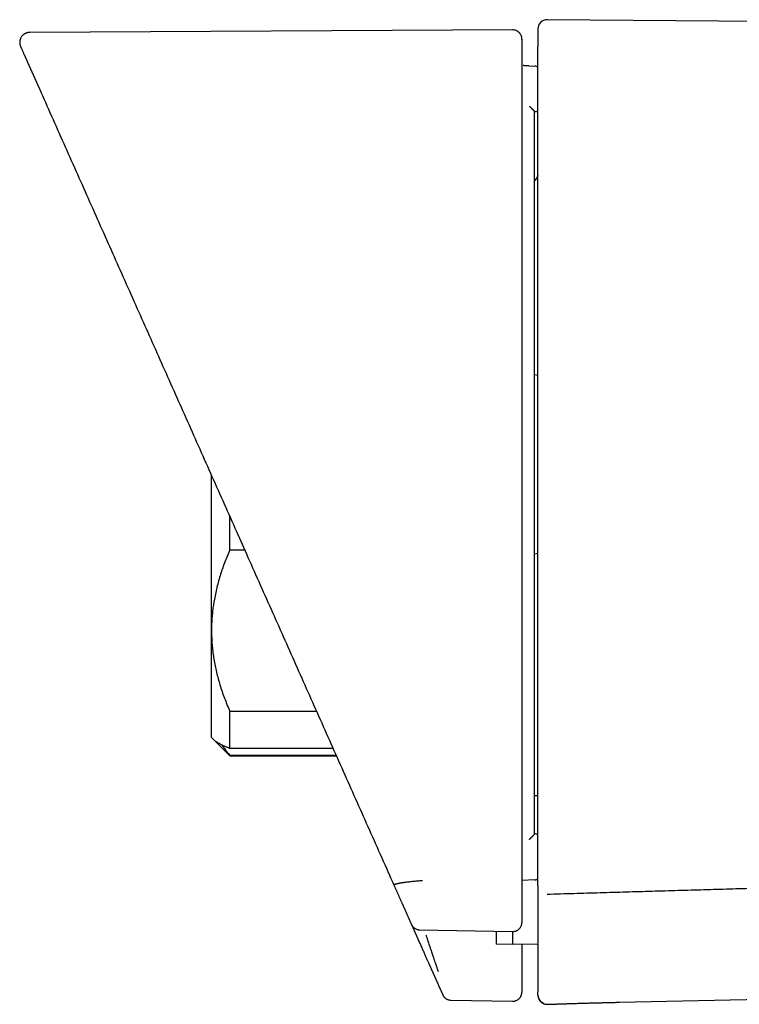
# Model space of a CAD drawing. Header units: millimetres. Extents: x 8 to 888, y 12 to 390.
# Tile 26 of 35: x 710 to 749, y 335 to 389. Entities that reach past the tile are written whole.
import ezdxf

# ---------------------------------------------------------------- set-up
doc = ezdxf.new("R2010")
doc.units = ezdxf.units.MM

msp = doc.modelspace()

# ---------------------------------------------------------------- linework, layer by layer
at = {"color": 7, "linetype": 'Continuous', "lineweight": 30}
for p, q in [((767.132, 389.248), (738.718, 389.495)), ((736.828, 388.933), (710.308, 388.795)), ((710.186, 387.172), (710.913, 385.539)), ((737.721, 386.962), (738.041, 386.95)), ((710.913, 385.539), (710.92, 385.523)), ((710.913, 385.539), (710.919, 385.526)), ((738.031, 384.446), (738.031, 384.446)), ((738.213, 369.967), (738.031, 369.999)), ((720.291, 355.96), (720.291, 364.476)), ((721.291, 360.379), (721.291, 362.23)), ((721.662, 361.397), (722.21, 360.165)), ((722.115, 360.379), (721.291, 360.379)), ((738.031, 360.175), (738.213, 360.207)), ((720.291, 350.087), (720.291, 355.96)), ((721.291, 351.542), (726.049, 351.542)), ((721.291, 349.49), (721.291, 351.542)), ((720.291, 350.087), (720.42, 349.958)), ((720.42, 349.958), (721.291, 349.087)), ((726.963, 349.49), (721.291, 349.49)), ((721.291, 349.115), (727.13, 349.115)), ((721.291, 349.087), (721.291, 349.115)), ((721.291, 349.087), (727.142, 349.087)), ((738.213, 346.887), (738.031, 346.89)), ((738.031, 344.795), (738.031, 344.796)), ((738.041, 342.273), (737.331, 342.246)), ((738.043, 342.272), (738.041, 342.273)), ((731.266, 339.826), (731.614, 339.043)), ((731.713, 339.531), (736.821, 339.436)), ((736.822, 338.72), (735.914, 338.736)), ((738.213, 338.744), (736.822, 338.72)), ((738.213, 336.117), (738.213, 336.119)), ((742.697, 335.553), (758.771, 335.889)), ((733.432, 335.669), (736.822, 335.61)), ((738.53, 335.497), (738.532, 335.496)), ((738.73, 335.44), (738.73, 335.44))]:
    msp.add_line(p, q, dxfattribs=at)
for centre, radius, start, end in [((738.713, 388.995), 0.5, 89.5005, 180), ((738.031, 386.65), 0.3, 52.461, 88.0005), ((738.031, 386.65), 0.3, 52.4896, 88.0005), ((738.031, 384.746), 0.3, 270, 307.4249), ((738.031, 344.496), 0.3, 52.4871, 90), ((738.031, 342.573), 0.3, 271.9855, 307.4595)]:
    msp.add_arc(centre, radius, start, end, dxfattribs=at)
for points, knots in [([(710.308, 388.795), (710.286, 388.794), (710.243, 388.792), (710.182, 388.78), (710.127, 388.764), (710.078, 388.744), (710.037, 388.723), (710.004, 388.702), (709.978, 388.683), (709.946, 388.658), (709.907, 388.621), (709.862, 388.566), (709.826, 388.508), (709.8, 388.451), (709.781, 388.397), (709.768, 388.341), (709.761, 388.284), (709.76, 388.228), (709.764, 388.177), (709.772, 388.128), (709.785, 388.077), (709.8, 388.04), (709.808, 388.021)], [0, 0, 0, 0, 0.060151, 0.117354, 0.17052, 0.218707, 0.261146, 0.297246, 0.326581, 0.349124, 0.408157, 0.474404, 0.543577, 0.595436, 0.647421, 0.700013, 0.752834, 0.804555, 0.85459, 0.892874, 0.941892, 1, 1, 1, 1]), ([(737.331, 388.418), (737.331, 388.423), (737.331, 388.43), (737.331, 388.442), (737.331, 388.453), (737.33, 388.464), (737.329, 388.474), (737.329, 388.483), (737.328, 388.492), (737.327, 388.5), (737.326, 388.507), (737.325, 388.513), (737.324, 388.518), (737.323, 388.522), (737.322, 388.526), (737.322, 388.527), (737.322, 388.529), (737.322, 388.53), (737.321, 388.532), (737.321, 388.534), (737.32, 388.538), (737.319, 388.543), (737.317, 388.552), (737.312, 388.57), (737.302, 388.603), (737.284, 388.647), (737.257, 388.697), (737.227, 388.74), (737.197, 388.775), (737.167, 388.805), (737.132, 388.833), (737.09, 388.862), (737.038, 388.89), (736.976, 388.914), (736.904, 388.93), (736.854, 388.932), (736.828, 388.933)], [0, 0, 0, 0, 0.0845854, 0.162173, 0.2327679, 0.2963712, 0.3529841, 0.4026091, 0.4452499, 0.480913, 0.50961, 0.5265749, 0.5396544, 0.5488943, 0.5521144, 0.5544548, 0.5553327, 0.556056, 0.5566861, 0.5587671, 0.5604197, 0.5634089, 0.5688695, 0.5790156, 0.598413, 0.6326889, 0.6692502, 0.7052502, 0.7317327, 0.7576666, 0.7845264, 0.8171154, 0.8555537, 0.8993662, 0.9478299, 1, 1, 1, 1]), ([(738.213, 388.995), (738.213, 388.995), (738.213, 388.993), (738.213, 388.978), (738.213, 388.954), (738.213, 388.92), (738.213, 388.877), (738.213, 388.824), (738.213, 388.761), (738.213, 388.687), (738.213, 388.603), (738.213, 388.506), (738.213, 388.399), (738.213, 388.281), (738.213, 388.153), (738.213, 388.059), (738.213, 388.012)], [0, 0, 0, 0, 0.069567, 0.139198, 0.208895, 0.278657, 0.348483, 0.418375, 0.488333, 0.558355, 0.631783, 0.705282, 0.778853, 0.852497, 0.926212, 1, 1, 1, 1]), ([(737.331, 388.417), (737.331, 388.417), (737.331, 388.419), (737.331, 388.406), (737.331, 388.381), (737.331, 388.343), (737.331, 388.291), (737.331, 388.227), (737.331, 388.149), (737.331, 388.06), (737.331, 387.961), (737.331, 387.852), (737.331, 387.731), (737.331, 387.6), (737.331, 387.502), (737.331, 387.453)], [0, 0, 0, 0, 0.043519, 0.125167, 0.206815, 0.288463, 0.370112, 0.451761, 0.533411, 0.615061, 0.692047, 0.769034, 0.846021, 0.92301, 1, 1, 1, 1]), ([(709.809, 388.019), (709.808, 388.02), (709.808, 388.021), (709.813, 388.01), (709.822, 387.989), (709.837, 387.955), (709.857, 387.911), (709.882, 387.855), (709.912, 387.788), (709.943, 387.717), (709.976, 387.644), (710.001, 387.588), (710.019, 387.547), (710.03, 387.523), (710.041, 387.498), (710.052, 387.472), (710.063, 387.448), (710.073, 387.425), (710.082, 387.404), (710.089, 387.39), (710.092, 387.382), (710.093, 387.381), (710.093, 387.381), (710.093, 387.38), (710.094, 387.379), (710.095, 387.377), (710.097, 387.373), (710.099, 387.367), (710.102, 387.361), (710.105, 387.354), (710.108, 387.346), (710.112, 387.339), (710.115, 387.332), (710.118, 387.324), (710.121, 387.317), (710.124, 387.311), (710.127, 387.304), (710.13, 387.298), (710.132, 387.292), (710.135, 387.286), (710.138, 387.28), (710.14, 387.275), (710.143, 387.269), (710.145, 387.263), (710.148, 387.257), (710.151, 387.252), (710.153, 387.246), (710.155, 387.241), (710.158, 387.236), (710.16, 387.231), (710.162, 387.226), (710.164, 387.222), (710.166, 387.217), (710.168, 387.213), (710.169, 387.209), (710.171, 387.205), (710.173, 387.201), (710.175, 387.198), (710.176, 387.194), (710.178, 387.19), (710.179, 387.187), (710.181, 387.184), (710.182, 387.181), (710.183, 387.178), (710.185, 387.175), (710.185, 387.173), (710.186, 387.172)], [0, 0, 0, 0, 0.0378607, 0.1200327, 0.2021925, 0.2843404, 0.3664764, 0.4486006, 0.5307533, 0.6129341, 0.6736489, 0.7343357, 0.7533785, 0.7723333, 0.791338, 0.8103925, 0.8294969, 0.8445097, 0.8595531, 0.8728166, 0.8746486, 0.8749366, 0.8752911, 0.8757627, 0.8762333, 0.8767032, 0.8808601, 0.8845141, 0.8881139, 0.8933271, 0.8984221, 0.9033987, 0.9082572, 0.9129973, 0.9176192, 0.9221228, 0.9261471, 0.9300721, 0.9338978, 0.937624, 0.9412509, 0.9447783, 0.9485131, 0.9521297, 0.9556279, 0.9590079, 0.9622696, 0.9654131, 0.9684382, 0.9711074, 0.9736772, 0.9761476, 0.9785186, 0.9807902, 0.9829625, 0.9850354, 0.9870088, 0.988883, 0.9906577, 0.992333, 0.993909, 0.9953039, 0.9966104, 0.9978286, 0.9989585, 1, 1, 1, 1]), ([(738.213, 387.501), (738.213, 387.523), (738.213, 387.567), (738.213, 387.632), (738.213, 387.695), (738.213, 387.755), (738.213, 387.81), (738.213, 387.86), (738.213, 387.905), (738.213, 387.942), (738.213, 387.972), (738.213, 387.994), (738.213, 388.008), (738.213, 388.011), (738.213, 388.012)], [0, 0, 0, 0, 0.082899, 0.165679, 0.249692, 0.332113, 0.41492, 0.499488, 0.581892, 0.664712, 0.749323, 0.832634, 0.915719, 1, 1, 1, 1]), ([(710.181, 387.184), (710.182, 387.181), (710.184, 387.176), (710.188, 387.171), (710.189, 387.17)], [0, 0, 0, 0, 0.620062, 1, 1, 1, 1]), ([(737.331, 387.453), (737.331, 387.452), (737.331, 387.45), (737.331, 387.436), (737.331, 387.416), (737.331, 387.388), (737.331, 387.352), (737.331, 387.316), (737.331, 387.282), (737.331, 387.252), (737.331, 387.221), (737.331, 387.188), (737.331, 387.147), (737.331, 387.096), (737.331, 387.034), (737.331, 386.99), (737.331, 386.968)], [0, 0, 0, 0, 0.082925, 0.165947, 0.250422, 0.332429, 0.415185, 0.500065, 0.549231, 0.598484, 0.648129, 0.698464, 0.749774, 0.825925, 0.909051, 1, 1, 1, 1]), ([(738.213, 342.537), (738.213, 343.736), (738.213, 346.134), (738.213, 349.731), (738.213, 353.328), (738.213, 356.925), (738.213, 360.522), (738.213, 364.119), (738.213, 367.617), (738.213, 371.014), (738.213, 374.311), (738.213, 377.609), (738.213, 380.906), (738.213, 384.203), (738.213, 386.402), (738.213, 387.501)], [0, 0, 0, 0, 0.08001, 0.160015, 0.240016, 0.320013, 0.400008, 0.480002, 0.559995, 0.633323, 0.706652, 0.779984, 0.853318, 0.926657, 1, 1, 1, 1]), ([(737.331, 386.968), (737.331, 386.943), (737.331, 386.891), (737.331, 386.811), (737.331, 386.724), (737.331, 386.631), (737.331, 386.531), (737.331, 386.426), (737.331, 386.318), (737.331, 386.038), (737.331, 385.787), (737.331, 385.568), (737.331, 385.554), (737.331, 385.543), (737.331, 385.532), (737.331, 385.52), (737.331, 385.507), (737.331, 385.485), (737.331, 385.452), (737.331, 385.403), (737.331, 385.344), (737.331, 385.276), (737.331, 385.189), (737.331, 385.084), (737.331, 384.956), (737.331, 384.816), (737.331, 384.673), (737.331, 384.531), (737.331, 384.43), (737.331, 384.364), (737.331, 384.335), (737.331, 384.305), (737.331, 384.276), (737.331, 384.246), (737.331, 384.215), (737.331, 384.186), (737.331, 384.078), (737.331, 383.821), (737.331, 383.289), (737.331, 382.268), (737.331, 380.829), (737.331, 378.643), (737.331, 376.005), (737.331, 372.716), (737.331, 369.231), (737.331, 365.549), (737.331, 361.999), (737.331, 358.58), (737.331, 355.293), (737.331, 352.006), (737.331, 348.72), (737.331, 345.433), (737.331, 343.242), (737.331, 342.146)], [0, 0, 0, 0, 0.001655, 0.003451, 0.005389, 0.007467, 0.009686, 0.012046, 0.014548, 0.016857, 0.030829, 0.031319, 0.03154, 0.031776, 0.032028, 0.032296, 0.032579, 0.032877, 0.033779, 0.034798, 0.036165, 0.037698, 0.039398, 0.041937, 0.044775, 0.047912, 0.051348, 0.054306, 0.057454, 0.058095, 0.058743, 0.059399, 0.060062, 0.060732, 0.06141, 0.062095, 0.062673, 0.06864, 0.079298, 0.098335, 0.136978, 0.175606, 0.244607, 0.313591, 0.395721, 0.477862, 0.56, 0.633333, 0.706665, 0.779997, 0.853329, 0.926664, 1, 1, 1, 1]), ([(737.721, 386.962), (737.684, 386.963), (737.599, 386.966), (737.491, 386.97), (737.42, 386.972), (737.397, 386.973)], [0, 0, 0, 0, 0.342635, 0.791174, 1, 1, 1, 1]), ([(710.92, 385.523), (711.367, 384.52), (712.26, 382.515), (713.6, 379.504), (714.942, 376.491), (716.284, 373.476), (717.627, 370.459), (718.971, 367.44), (720.316, 364.42), (721.213, 362.404), (721.662, 361.397)], [0, 0, 0, 0, 0.124997, 0.249995, 0.374994, 0.499994, 0.624994, 0.749996, 0.874998, 1, 1, 1, 1]), ([(737.741, 384.752), (737.746, 384.747), (737.758, 384.735), (737.774, 384.719), (737.79, 384.703), (737.805, 384.688), (737.822, 384.671), (737.84, 384.652), (737.858, 384.634), (737.875, 384.616), (737.891, 384.599), (737.905, 384.585), (737.918, 384.572), (737.934, 384.555), (737.952, 384.536), (737.968, 384.519), (737.98, 384.506), (737.987, 384.498), (737.995, 384.49), (738.004, 384.48), (738.014, 384.468), (738.024, 384.457), (738.03, 384.449), (738.031, 384.447), (738.031, 384.446)], [0, 0, 0, 0, 0.0354562, 0.0885335, 0.1218717, 0.1598568, 0.2025778, 0.2501192, 0.3004189, 0.3473453, 0.3907931, 0.4306769, 0.4669314, 0.4995099, 0.5688677, 0.6336787, 0.6643712, 0.693914, 0.7223125, 0.7495774, 0.8161411, 0.8799071, 0.9410925, 1, 1, 1, 1]), ([(738.031, 344.795), (738.031, 345.823), (738.031, 347.882), (738.031, 350.975), (738.031, 354.078), (738.031, 356.966), (738.031, 359.639), (738.031, 362.096), (738.031, 364.55), (738.031, 367.349), (738.031, 370.489), (738.031, 373.979), (738.031, 377.468), (738.031, 380.957), (738.031, 383.283), (738.031, 384.446)], [0, 0, 0, 0, 0.077788, 0.155803, 0.234045, 0.312515, 0.374331, 0.436288, 0.498387, 0.560004, 0.648004, 0.736002, 0.824001, 0.911999, 1, 1, 1, 1]), ([(738.213, 380.944), (738.212, 380.942), (738.195, 380.906), (738.156, 380.836), (738.097, 380.739), (738.052, 380.676), (738.031, 380.647)], [0, 0, 0, 0, 0.020587, 0.338658, 0.687456, 1, 1, 1, 1]), ([(721.291, 360.379), (721.241, 360.262), (721.141, 360.029), (721.003, 359.675), (720.875, 359.319), (720.758, 358.96), (720.653, 358.598), (720.56, 358.235), (720.481, 357.871), (720.418, 357.525), (720.37, 357.198), (720.335, 356.889), (720.31, 356.58), (720.294, 356.27), (720.292, 356.064), (720.291, 355.96)], [0, 0, 0, 0, 0.0820244, 0.1640715, 0.2461145, 0.3281336, 0.4106723, 0.4932103, 0.5748314, 0.656452, 0.72514, 0.793862, 0.8625942, 0.9313139, 1, 1, 1, 1]), ([(722.21, 360.165), (722.659, 359.156), (723.557, 357.139), (724.906, 354.111), (726.255, 351.08), (727.606, 348.045), (728.958, 345.008), (729.861, 342.982), (730.312, 341.968)], [0, 0, 0, 0, 0.166508, 0.333078, 0.49971, 0.666406, 0.833169, 1, 1, 1, 1]), ([(720.291, 355.96), (720.291, 355.909), (720.292, 355.739), (720.303, 355.45), (720.329, 355.093), (720.368, 354.737), (720.42, 354.382), (720.486, 354.026), (720.563, 353.674), (720.652, 353.325), (720.754, 352.973), (720.869, 352.617), (720.999, 352.256), (721.138, 351.897), (721.24, 351.66), (721.291, 351.542)], [0, 0, 0, 0, 0.034083, 0.113223, 0.192397, 0.271573, 0.350714, 0.430546, 0.510378, 0.588808, 0.667237, 0.750413, 0.833614, 0.916819, 1, 1, 1, 1]), ([(721.291, 349.49), (721.241, 349.509), (721.141, 349.548), (721.003, 349.605), (720.875, 349.664), (720.758, 349.723), (720.653, 349.782), (720.567, 349.837), (720.499, 349.888), (720.452, 349.927), (720.429, 349.95), (720.421, 349.959)], [0, 0, 0, 0, 0.12556, 0.251118, 0.376956, 0.502792, 0.629217, 0.755735, 0.852379, 0.949047, 1, 1, 1, 1]), ([(720.866, 349.669), (720.868, 349.667), (720.909, 349.602), (721, 349.478), (721.138, 349.296), (721.24, 349.175), (721.291, 349.115)], [0, 0, 0, 0, 0.014354, 0.342923, 0.671508, 1, 1, 1, 1]), ([(737.741, 344.489), (737.746, 344.494), (737.757, 344.505), (737.773, 344.521), (737.789, 344.537), (737.804, 344.552), (737.821, 344.57), (737.84, 344.588), (737.858, 344.607), (737.875, 344.625), (737.891, 344.641), (737.905, 344.656), (737.918, 344.669), (737.934, 344.685), (737.952, 344.704), (737.968, 344.722), (737.98, 344.734), (737.988, 344.743), (737.995, 344.751), (738.004, 344.761), (738.015, 344.773), (738.024, 344.784), (738.03, 344.792), (738.031, 344.794), (738.031, 344.795)], [0, 0, 0, 0, 0.032751, 0.084901, 0.118452, 0.157108, 0.200967, 0.250119, 0.30017, 0.346937, 0.390324, 0.430253, 0.466662, 0.49951, 0.568839, 0.633637, 0.66433, 0.69388, 0.722292, 0.749578, 0.816147, 0.879917, 0.941102, 1, 1, 1, 1]), ([(731.872, 342.222), (731.836, 342.219), (731.765, 342.215), (731.66, 342.207), (731.556, 342.198), (731.454, 342.189), (731.355, 342.18), (731.255, 342.17), (731.154, 342.159), (731.054, 342.148), (730.948, 342.134), (730.874, 342.124), (730.826, 342.117), (730.811, 342.115), (730.797, 342.113), (730.782, 342.111), (730.768, 342.109), (730.749, 342.106), (730.722, 342.101), (730.686, 342.095), (730.646, 342.088), (730.6, 342.079), (730.548, 342.069), (730.511, 342.06), (730.487, 342.055), (730.476, 342.052), (730.466, 342.049), (730.455, 342.047), (730.445, 342.044), (730.435, 342.041), (730.425, 342.038), (730.407, 342.033), (730.383, 342.024), (730.356, 342.014), (730.334, 342.003), (730.318, 341.991), (730.31, 341.98), (730.311, 341.972), (730.312, 341.968)], [0, 0, 0, 0, 0.0428401, 0.0852771, 0.1273917, 0.1692514, 0.210912, 0.2524185, 0.2987644, 0.3449999, 0.3911537, 0.451979, 0.4599416, 0.4679032, 0.4758638, 0.4838237, 0.4917828, 0.4997413, 0.5170943, 0.5383872, 0.5636209, 0.5927994, 0.630174, 0.6725375, 0.6814511, 0.6905601, 0.6998649, 0.7093665, 0.7190655, 0.7289631, 0.7390602, 0.7493581, 0.7863158, 0.8250554, 0.8656616, 0.9082475, 0.9529625, 1, 1, 1, 1]), ([(738.042, 342.272), (738.06, 342.273), (738.097, 342.277), (738.151, 342.295), (738.191, 342.315), (738.209, 342.331), (738.213, 342.335)], [0, 0, 0, 0, 0.291241, 0.598873, 0.918785, 1, 1, 1, 1]), ([(738.213, 341.967), (738.213, 341.97), (738.213, 341.975), (738.213, 341.994), (738.213, 342.02), (738.213, 342.055), (738.213, 342.097), (738.213, 342.146), (738.213, 342.201), (738.213, 342.261), (738.213, 342.326), (738.213, 342.394), (738.213, 342.465), (738.213, 342.513), (738.213, 342.537)], [0, 0, 0, 0, 0.083001, 0.165837, 0.249743, 0.33215, 0.414991, 0.49954, 0.582001, 0.664851, 0.749361, 0.832687, 0.915797, 1, 1, 1, 1]), ([(766.44, 342.278), (766.337, 342.275), (766.166, 342.27), (765.925, 342.263), (765.724, 342.257), (765.585, 342.252), (765.508, 342.25), (765.488, 342.249), (765.468, 342.249), (765.449, 342.248), (765.39, 342.247), (765.288, 342.243), (765.14, 342.239), (764.973, 342.234), (764.787, 342.228), (764.582, 342.222), (764.363, 342.216), (764.131, 342.209), (763.886, 342.201), (763.685, 342.195), (763.531, 342.191), (763.428, 342.188), (763.318, 342.185), (763.2, 342.181), (763.078, 342.177), (762.959, 342.174), (762.812, 342.17), (762.642, 342.165), (762.45, 342.159), (762.272, 342.154), (762.106, 342.149), (761.953, 342.145), (761.812, 342.14), (761.681, 342.137), (761.563, 342.133), (761.455, 342.13), (761.36, 342.127), (761.275, 342.125), (761.204, 342.123), (761.148, 342.121), (761.101, 342.12), (761.055, 342.118), (761.005, 342.117), (760.94, 342.115), (760.859, 342.113), (760.761, 342.11), (760.651, 342.106), (760.531, 342.103), (760.401, 342.099), (760.259, 342.095), (760.106, 342.09), (759.941, 342.086), (759.765, 342.08), (759.591, 342.075), (759.423, 342.07), (759.26, 342.066), (759.095, 342.061), (758.93, 342.056), (758.771, 342.051), (758.615, 342.047), (758.385, 342.04), (758.084, 342.031), (757.715, 342.021), (757.357, 342.01), (757.012, 342), (756.678, 341.99), (756.355, 341.981), (756.044, 341.972), (755.741, 341.963), (755.445, 341.955), (755.157, 341.946), (754.882, 341.938), (754.62, 341.931), (754.371, 341.923), (754.146, 341.917), (753.944, 341.911), (753.764, 341.906), (753.594, 341.901), (753.433, 341.896), (753.323, 341.893), (753.26, 341.891), (753.241, 341.891), (753.222, 341.89), (753.204, 341.89), (753.183, 341.889), (753.061, 341.886), (752.503, 341.87), (751.492, 341.84), (750.125, 341.801), (748.731, 341.761), (747.324, 341.72), (745.905, 341.679), (744.481, 341.638), (743.053, 341.596), (741.622, 341.555), (740.179, 341.512), (739.212, 341.484), (738.727, 341.469)], [0, 0, 0, 0, 0.011109, 0.018519, 0.026068, 0.032826, 0.033664, 0.034346, 0.035037, 0.035735, 0.036441, 0.04143, 0.046784, 0.052506, 0.059452, 0.066873, 0.074767, 0.083134, 0.091975, 0.101289, 0.104925, 0.108629, 0.112399, 0.116894, 0.121329, 0.125638, 0.129822, 0.137164, 0.144083, 0.150578, 0.156486, 0.161993, 0.1671, 0.171808, 0.176115, 0.179957, 0.183412, 0.186482, 0.189166, 0.191036, 0.1926, 0.194177, 0.196008, 0.198093, 0.201205, 0.204752, 0.208734, 0.21303, 0.217739, 0.222859, 0.228392, 0.234338, 0.240695, 0.247465, 0.253074, 0.258936, 0.265054, 0.271032, 0.276709, 0.282321, 0.287867, 0.301608, 0.314928, 0.327826, 0.340301, 0.352355, 0.363988, 0.375198, 0.385986, 0.396836, 0.407222, 0.417146, 0.426607, 0.435604, 0.444139, 0.45095, 0.457435, 0.463593, 0.469424, 0.474852, 0.475539, 0.476221, 0.476897, 0.477568, 0.478234, 0.479108, 0.490824, 0.538639, 0.588489, 0.638798, 0.689568, 0.740798, 0.792488, 0.843701, 0.895358, 0.947458, 1, 1, 1, 1]), ([(730.312, 341.968), (730.321, 341.948), (730.34, 341.906), (730.368, 341.843), (730.396, 341.78), (730.424, 341.716), (730.453, 341.653), (730.481, 341.589), (730.508, 341.527), (730.536, 341.466), (730.563, 341.404), (730.591, 341.342), (730.619, 341.279), (730.647, 341.216), (730.675, 341.153), (730.703, 341.089), (730.732, 341.025), (730.757, 340.969), (730.778, 340.921), (730.793, 340.888), (730.802, 340.867), (730.806, 340.858), (730.807, 340.855), (730.809, 340.852), (730.81, 340.849), (730.814, 340.84), (730.822, 340.822), (730.834, 340.795), (730.848, 340.765), (730.862, 340.732), (730.879, 340.696), (730.896, 340.656), (730.914, 340.616), (730.932, 340.575), (730.951, 340.533), (730.97, 340.491), (730.986, 340.455), (730.999, 340.425), (731.009, 340.403), (731.019, 340.38), (731.029, 340.357), (731.04, 340.334), (731.054, 340.301), (731.073, 340.259), (731.095, 340.209), (731.116, 340.162), (731.136, 340.117), (731.156, 340.073), (731.175, 340.03), (731.194, 339.987), (731.212, 339.946), (731.23, 339.906), (731.248, 339.866), (731.259, 339.84), (731.265, 339.827)], [0, 0, 0, 0, 0.025899, 0.052216, 0.078953, 0.106109, 0.133684, 0.161679, 0.188457, 0.215608, 0.243132, 0.271029, 0.299298, 0.327939, 0.356954, 0.386341, 0.416101, 0.446233, 0.46498, 0.483869, 0.493229, 0.494703, 0.496178, 0.497654, 0.49913, 0.500468, 0.510704, 0.524792, 0.539155, 0.553793, 0.572322, 0.591274, 0.610648, 0.630446, 0.650667, 0.671311, 0.692378, 0.703356, 0.714446, 0.725648, 0.736961, 0.748385, 0.759457, 0.785113, 0.810356, 0.832947, 0.855197, 0.877107, 0.898675, 0.919903, 0.940421, 0.960609, 0.980469, 1, 1, 1, 1]), ([(737.331, 342.146), (737.331, 342.128), (737.331, 342.092), (737.331, 342.037), (737.331, 341.982), (737.331, 341.926), (737.331, 341.87), (737.331, 341.814), (737.331, 341.759), (737.331, 341.705), (737.331, 341.652), (737.331, 341.599), (737.331, 341.545), (737.331, 341.491), (737.331, 341.437), (737.331, 341.382), (737.331, 341.328), (737.331, 341.272), (737.331, 341.216), (737.331, 341.16), (737.331, 341.109), (737.331, 341.062), (737.331, 341.027), (737.331, 341.005), (737.331, 340.997), (737.331, 340.994), (737.331, 340.991), (737.331, 340.988), (737.331, 340.986), (737.331, 340.977), (737.331, 340.954), (737.331, 340.918), (737.331, 340.874), (737.331, 340.83), (737.331, 340.786), (737.331, 340.741), (737.331, 340.696), (737.331, 340.65), (737.331, 340.604), (737.331, 340.559), (737.331, 340.514), (737.331, 340.469), (737.331, 340.423), (737.331, 340.376), (737.331, 340.329), (737.331, 340.281), (737.331, 340.233), (737.331, 340.184), (737.331, 340.135), (737.331, 340.086), (737.331, 340.036), (737.331, 339.986), (737.331, 339.953), (737.331, 339.936)], [0, 0, 0, 0, 0.021678, 0.043716, 0.066114, 0.088873, 0.111992, 0.135471, 0.159311, 0.18148, 0.203952, 0.226727, 0.249805, 0.273185, 0.296868, 0.320854, 0.345143, 0.369735, 0.394629, 0.419826, 0.445326, 0.46437, 0.48358, 0.493107, 0.494358, 0.495609, 0.496861, 0.498114, 0.499367, 0.50045, 0.51024, 0.530397, 0.550944, 0.571124, 0.591668, 0.612575, 0.633844, 0.655476, 0.677471, 0.698542, 0.719935, 0.741651, 0.763689, 0.78605, 0.808734, 0.83174, 0.855069, 0.87872, 0.902694, 0.926554, 0.950725, 0.975207, 1, 1, 1, 1]), ([(738.213, 341.967), (738.213, 341.94), (738.213, 341.884), (738.213, 341.801), (738.213, 341.718), (738.213, 341.635), (738.213, 341.552), (738.213, 341.469), (738.213, 341.386), (738.213, 341.301), (738.213, 341.215), (738.213, 341.128), (738.213, 341.04), (738.213, 340.953), (738.213, 340.865), (738.213, 340.782), (738.213, 340.704), (738.213, 340.63), (738.213, 340.556), (738.213, 340.485), (738.213, 340.417), (738.213, 340.355), (738.213, 340.306), (738.213, 340.278), (738.213, 340.267), (738.213, 340.265), (738.213, 340.262), (738.213, 340.259), (738.213, 340.256), (738.213, 340.238), (738.213, 340.204), (738.213, 340.154), (738.213, 340.104), (738.213, 340.053), (738.213, 340.002), (738.213, 339.95), (738.213, 339.898), (738.213, 339.845), (738.213, 339.792), (738.213, 339.739), (738.213, 339.685), (738.213, 339.638), (738.213, 339.598), (738.213, 339.565), (738.213, 339.542), (738.213, 339.529), (738.213, 339.524), (738.213, 339.52), (738.213, 339.516), (738.213, 339.505), (738.213, 339.488), (738.213, 339.464), (738.213, 339.438), (738.213, 339.41), (738.213, 339.381), (738.213, 339.351), (738.213, 339.321), (738.213, 339.291), (738.213, 339.257), (738.213, 339.222), (738.213, 339.183), (738.213, 339.144), (738.213, 339.107), (738.213, 339.07), (738.213, 339.035), (738.213, 339), (738.213, 338.964), (738.213, 338.928), (738.213, 338.894), (738.213, 338.863), (738.213, 338.836), (738.213, 338.817), (738.213, 338.807), (738.213, 338.804), (738.213, 338.8), (738.213, 338.797), (738.213, 338.794), (738.213, 338.791), (738.213, 338.788), (738.213, 338.786)], [0, 0, 0, 0, 0.022204, 0.044647, 0.06733, 0.090252, 0.113414, 0.136815, 0.160455, 0.184335, 0.209609, 0.235146, 0.260945, 0.287008, 0.313333, 0.339921, 0.362458, 0.385181, 0.408089, 0.431183, 0.451659, 0.472278, 0.490542, 0.498614, 0.499494, 0.500371, 0.501249, 0.502128, 0.503007, 0.503887, 0.519813, 0.535955, 0.552312, 0.568884, 0.585672, 0.602675, 0.619894, 0.63729, 0.6549, 0.672725, 0.690765, 0.709019, 0.72037, 0.731803, 0.741931, 0.743528, 0.745127, 0.746727, 0.74823, 0.749417, 0.757531, 0.765801, 0.774224, 0.783984, 0.793943, 0.804102, 0.814461, 0.825019, 0.835777, 0.848711, 0.861923, 0.875413, 0.889179, 0.901077, 0.913174, 0.925471, 0.937968, 0.950664, 0.963559, 0.97322, 0.98299, 0.991678, 0.992821, 0.993967, 0.995114, 0.996262, 0.997362, 0.998115, 1, 1, 1, 1]), ([(731.265, 339.827), (731.268, 339.822), (731.272, 339.812), (731.279, 339.798), (731.286, 339.785), (731.292, 339.775), (731.296, 339.767), (731.301, 339.76), (731.309, 339.747), (731.321, 339.73), (731.339, 339.707), (731.362, 339.682), (731.388, 339.657), (731.416, 339.633), (731.455, 339.605), (731.508, 339.575), (731.575, 339.549), (731.644, 339.532), (731.691, 339.529), (731.714, 339.528)], [0, 0, 0, 0, 0.059519, 0.113966, 0.158334, 0.175901, 0.191179, 0.205395, 0.219477, 0.263891, 0.308921, 0.367037, 0.42526, 0.483924, 0.542617, 0.659901, 0.776087, 0.889756, 1, 1, 1, 1]), ([(731.714, 339.529), (731.714, 339.529), (731.714, 339.528), (731.713, 339.53), (731.712, 339.532)], [0, 0, 0, 0, 0.265782, 1, 1, 1, 1]), ([(736.822, 339.433), (736.842, 339.434), (736.884, 339.435), (736.947, 339.446), (737.005, 339.463), (737.057, 339.486), (737.102, 339.512), (737.144, 339.543), (737.184, 339.578), (737.219, 339.616), (737.25, 339.659), (737.277, 339.705), (737.294, 339.743), (737.305, 339.775), (737.313, 339.799), (737.319, 339.823), (737.324, 339.847), (737.327, 339.871), (737.329, 339.892), (737.331, 339.914), (737.331, 339.928), (737.331, 339.936)], [0, 0, 0, 0, 0.072322, 0.147886, 0.226311, 0.286649, 0.347891, 0.409734, 0.471943, 0.534107, 0.596002, 0.658293, 0.721567, 0.752342, 0.781964, 0.81082, 0.840416, 0.873385, 0.911902, 0.954893, 1, 1, 1, 1]), ([(731.614, 339.043), (731.631, 339.006), (731.663, 338.933), (731.712, 338.824), (731.76, 338.716), (731.807, 338.61), (731.854, 338.505), (731.9, 338.402), (731.944, 338.302), (731.987, 338.207), (732.027, 338.115), (732.066, 338.028), (732.103, 337.946), (732.137, 337.869), (732.168, 337.799), (732.196, 337.737), (732.219, 337.685), (732.238, 337.641), (732.254, 337.607), (732.266, 337.579), (732.276, 337.557), (732.283, 337.542), (732.285, 337.537), (732.286, 337.534)], [0, 0, 0, 0, 0.0505472, 0.1006277, 0.1504634, 0.2002791, 0.2503003, 0.3011593, 0.3513273, 0.401055, 0.4505998, 0.500222, 0.5511247, 0.6012633, 0.6509485, 0.700499, 0.7502363, 0.7924562, 0.8341491, 0.8755299, 0.9168183, 0.9582353, 1, 1, 1, 1]), ([(732.062, 339.246), (732.069, 339.226), (732.083, 339.184), (732.105, 339.117), (732.13, 339.043), (732.156, 338.962), (732.19, 338.862), (732.225, 338.755), (732.254, 338.666), (732.273, 338.611), (732.282, 338.582), (732.291, 338.557), (732.297, 338.537), (732.316, 338.481), (732.346, 338.39), (732.386, 338.269), (732.423, 338.158), (732.457, 338.057), (732.487, 337.966), (732.523, 337.86), (732.562, 337.742), (732.603, 337.619), (732.639, 337.515), (732.669, 337.426), (732.694, 337.351), (732.714, 337.294), (732.728, 337.255), (732.732, 337.244), (732.734, 337.239)], [0, 0, 0, 0, 0.020365, 0.043022, 0.068033, 0.09546, 0.125364, 0.17029, 0.206322, 0.218156, 0.228487, 0.2373, 0.244582, 0.250326, 0.297853, 0.343208, 0.386238, 0.426818, 0.464851, 0.500265, 0.565963, 0.629665, 0.691154, 0.75026, 0.813732, 0.876682, 0.93885, 1, 1, 1, 1]), ([(735.914, 339.453), (735.914, 339.434), (735.914, 339.38), (735.914, 339.298), (735.914, 339.205), (735.914, 339.122), (735.914, 339.046), (735.914, 338.978), (735.914, 338.918), (735.914, 338.866), (735.914, 338.822), (735.914, 338.786), (735.914, 338.76), (735.914, 338.744), (735.914, 338.737), (735.914, 338.736), (735.914, 338.736)], [0, 0, 0, 0, 0.0396248, 0.1170624, 0.1945009, 0.2718736, 0.3485885, 0.4253676, 0.5021458, 0.5788596, 0.6577732, 0.7367604, 0.8157448, 0.8946547, 0.9473274, 1, 1, 1, 1]), ([(736.822, 339.436), (736.822, 339.435), (736.821, 339.433), (736.821, 339.437), (736.821, 339.437)], [0, 0, 0, 0, 0.87963, 1, 1, 1, 1]), ([(736.822, 338.72), (736.822, 338.72), (736.822, 338.721), (736.823, 338.725), (736.823, 338.734), (736.824, 338.746), (736.825, 338.761), (736.826, 338.778), (736.827, 338.797), (736.828, 338.826), (736.829, 338.866), (736.831, 338.908), (736.832, 338.94), (736.832, 338.957), (736.833, 338.974), (736.833, 338.992), (736.834, 339.011), (736.835, 339.049), (736.836, 339.109), (736.838, 339.196), (736.838, 339.289), (736.838, 339.368), (736.838, 339.419), (736.838, 339.434)], [0, 0, 0, 0, 0.043577, 0.089997, 0.139262, 0.191374, 0.23432, 0.279028, 0.3255, 0.365743, 0.445846, 0.525953, 0.546935, 0.567917, 0.5889, 0.609882, 0.630865, 0.651847, 0.734178, 0.814087, 0.891568, 0.966621, 1, 1, 1, 1]), ([(737.331, 338.729), (737.331, 338.689), (737.331, 338.605), (737.331, 338.482), (737.331, 338.359), (737.331, 338.243), (737.331, 338.135), (737.331, 338.036), (737.331, 337.948), (737.331, 337.871), (737.331, 337.805), (737.331, 337.751), (737.331, 337.71), (737.331, 337.682), (737.331, 337.674), (737.331, 337.67)], [0, 0, 0, 0, 0.067769, 0.145505, 0.222747, 0.300201, 0.378568, 0.456265, 0.533485, 0.610935, 0.689319, 0.76718, 0.844441, 0.921812, 1, 1, 1, 1]), ([(738.213, 338.744), (738.213, 338.742), (738.213, 338.728), (738.213, 338.702), (738.213, 338.664), (738.213, 338.626), (738.213, 338.588), (738.213, 338.549), (738.213, 338.508), (738.213, 338.466), (738.213, 338.421), (738.213, 338.376), (738.213, 338.33), (738.213, 338.284), (738.213, 338.237), (738.213, 338.19), (738.213, 338.143), (738.213, 338.094), (738.213, 338.045), (738.213, 337.994), (738.213, 337.943), (738.213, 337.891), (738.213, 337.838), (738.213, 337.785), (738.213, 337.731), (738.213, 337.677), (738.213, 337.622), (738.213, 337.567), (738.213, 337.514), (738.213, 337.462), (738.213, 337.428), (738.213, 337.408), (738.213, 337.404), (738.213, 337.4), (738.213, 337.396), (738.213, 337.392), (738.213, 337.385), (738.213, 337.371), (738.213, 337.349), (738.213, 337.322), (738.213, 337.294), (738.213, 337.265), (738.213, 337.236), (738.213, 337.207), (738.213, 337.177), (738.213, 337.146), (738.213, 337.115), (738.213, 337.088), (738.213, 337.066), (738.213, 337.053), (738.213, 337.045), (738.213, 337.043), (738.213, 337.041), (738.213, 337.039), (738.213, 337.037), (738.213, 337.034), (738.213, 337.029), (738.213, 337.021), (738.213, 337.011), (738.213, 337), (738.213, 336.989), (738.213, 336.977), (738.213, 336.965), (738.213, 336.955), (738.213, 336.945), (738.213, 336.936), (738.213, 336.927), (738.213, 336.919), (738.213, 336.912), (738.213, 336.905), (738.213, 336.899), (738.213, 336.894), (738.213, 336.889), (738.213, 336.885), (738.213, 336.882), (738.213, 336.879), (738.213, 336.877), (738.213, 336.875), (738.213, 336.874), (738.213, 336.874), (738.213, 336.874), (738.213, 336.873), (738.213, 336.871), (738.213, 336.87), (738.213, 336.868), (738.213, 336.86), (738.213, 336.841), (738.213, 336.801), (738.213, 336.718), (738.213, 336.624), (738.213, 336.552), (738.213, 336.526), (738.213, 336.519), (738.213, 336.512), (738.213, 336.505), (738.213, 336.498), (738.213, 336.491), (738.213, 336.484), (738.213, 336.473), (738.213, 336.457), (738.213, 336.437), (738.213, 336.418), (738.213, 336.401), (738.213, 336.385), (738.213, 336.374), (738.213, 336.366), (738.213, 336.362), (738.213, 336.357), (738.213, 336.352), (738.213, 336.348), (738.213, 336.335), (738.213, 336.316), (738.213, 336.29), (738.213, 336.265), (738.213, 336.242), (738.213, 336.219), (738.213, 336.199), (738.213, 336.179), (738.213, 336.162), (738.213, 336.145), (738.213, 336.13), (738.213, 336.121), (738.213, 336.117)], [0, 0, 0, 0, 0.001983, 0.0151, 0.028441, 0.042007, 0.055797, 0.069811, 0.08405, 0.099804, 0.115824, 0.13211, 0.148662, 0.165479, 0.182255, 0.199287, 0.216576, 0.234121, 0.252289, 0.270723, 0.289424, 0.308393, 0.327628, 0.347131, 0.3669, 0.386533, 0.406422, 0.426568, 0.44697, 0.465136, 0.483501, 0.485018, 0.486536, 0.488056, 0.489577, 0.49109, 0.492182, 0.497377, 0.506826, 0.51682, 0.527051, 0.537519, 0.548225, 0.559167, 0.570145, 0.581351, 0.592786, 0.604449, 0.611187, 0.617999, 0.618615, 0.61944, 0.62026, 0.621074, 0.621883, 0.622686, 0.623485, 0.627778, 0.631473, 0.635037, 0.639652, 0.644028, 0.648165, 0.652063, 0.655723, 0.659143, 0.662326, 0.665269, 0.667974, 0.67044, 0.672667, 0.674655, 0.676311, 0.677755, 0.678987, 0.680006, 0.680814, 0.681408, 0.68179, 0.681847, 0.681893, 0.682239, 0.682839, 0.683439, 0.68404, 0.68464, 0.692144, 0.705543, 0.729471, 0.783852, 0.80778, 0.81027, 0.812935, 0.815575, 0.81819, 0.82078, 0.823345, 0.825885, 0.828401, 0.836377, 0.844092, 0.851545, 0.858736, 0.864847, 0.870755, 0.872269, 0.874089, 0.876057, 0.878018, 0.879973, 0.881923, 0.893658, 0.905169, 0.916455, 0.927517, 0.938573, 0.949395, 0.959983, 0.970338, 0.980459, 0.990346, 1, 1, 1, 1]), ([(732.286, 337.534), (732.291, 337.524), (732.3, 337.503), (732.313, 337.473), (732.327, 337.443), (732.34, 337.413), (732.353, 337.384), (732.366, 337.354), (732.38, 337.323), (732.394, 337.291), (732.408, 337.26), (732.421, 337.231), (732.433, 337.203), (732.445, 337.177), (732.456, 337.152), (732.467, 337.128), (732.478, 337.104), (732.488, 337.08), (732.498, 337.058), (732.508, 337.036), (732.517, 337.015), (732.526, 336.995), (732.535, 336.976), (732.543, 336.958), (732.551, 336.939), (732.559, 336.921), (732.568, 336.902), (732.576, 336.883), (732.584, 336.864), (732.592, 336.847), (732.6, 336.83), (732.607, 336.814), (732.614, 336.799), (732.62, 336.785), (732.625, 336.772), (732.63, 336.761), (732.634, 336.753), (732.636, 336.748), (732.637, 336.747), (732.637, 336.746), (732.637, 336.746), (732.637, 336.745), (732.638, 336.745), (732.638, 336.744), (732.656, 336.703), (732.693, 336.62), (732.747, 336.498), (732.782, 336.42), (732.8, 336.38), (732.804, 336.371), (732.808, 336.362), (732.812, 336.352), (732.818, 336.34), (732.825, 336.324), (732.835, 336.301), (732.847, 336.274), (732.86, 336.245), (732.872, 336.218), (732.884, 336.192), (732.894, 336.168), (732.904, 336.146), (732.913, 336.126), (732.921, 336.107), (732.929, 336.091), (732.936, 336.075), (732.94, 336.066), (732.942, 336.061)], [0, 0, 0, 0, 0.019725, 0.039093, 0.058104, 0.076757, 0.095053, 0.112991, 0.133674, 0.153861, 0.173551, 0.192744, 0.209462, 0.225784, 0.24171, 0.257241, 0.272376, 0.287115, 0.301458, 0.315406, 0.328293, 0.340824, 0.352997, 0.364812, 0.37627, 0.387371, 0.399995, 0.412123, 0.423755, 0.43489, 0.445528, 0.455671, 0.465316, 0.474466, 0.482107, 0.489363, 0.495431, 0.498006, 0.498292, 0.498576, 0.49886, 0.499144, 0.499426, 0.499708, 0.499989, 0.578388, 0.656781, 0.725772, 0.731844, 0.737916, 0.743988, 0.750071, 0.756954, 0.770357, 0.783604, 0.806046, 0.828025, 0.849543, 0.870597, 0.89119, 0.911321, 0.929878, 0.948024, 0.96576, 0.983085, 1, 1, 1, 1]), ([(737.331, 337.67), (737.331, 337.658), (737.331, 337.634), (737.331, 337.598), (737.331, 337.562), (737.331, 337.528), (737.331, 337.495), (737.331, 337.462), (737.331, 337.431), (737.331, 337.4), (737.331, 337.37), (737.331, 337.34), (737.331, 337.311), (737.331, 337.283), (737.331, 337.255), (737.331, 337.228), (737.331, 337.202), (737.331, 337.177), (737.331, 337.153), (737.331, 337.13), (737.331, 337.107), (737.331, 337.085), (737.331, 337.064), (737.331, 337.044), (737.331, 337.025), (737.331, 337.006), (737.331, 336.989), (737.331, 336.972), (737.331, 336.955), (737.331, 336.94), (737.331, 336.926), (737.331, 336.913), (737.331, 336.902), (737.331, 336.893), (737.331, 336.888), (737.331, 336.887), (737.331, 336.886), (737.331, 336.886), (737.331, 336.885), (737.331, 336.885), (737.331, 336.884), (737.331, 336.843), (737.331, 336.761), (737.331, 336.639), (737.331, 336.561), (737.331, 336.522), (737.331, 336.513), (737.331, 336.504), (737.331, 336.494), (737.331, 336.482), (737.331, 336.466), (737.331, 336.443), (737.331, 336.417), (737.331, 336.388), (737.331, 336.36), (737.331, 336.335), (737.331, 336.311), (737.331, 336.289), (737.331, 336.269), (737.331, 336.25), (737.331, 336.234), (737.331, 336.219), (737.331, 336.209), (737.331, 336.205)], [0, 0, 0, 0, 0.023381, 0.046263, 0.068646, 0.090531, 0.111917, 0.132435, 0.152473, 0.17203, 0.191106, 0.210075, 0.228544, 0.246511, 0.263978, 0.280944, 0.29741, 0.313374, 0.328804, 0.343736, 0.358169, 0.372104, 0.38554, 0.39825, 0.41048, 0.422228, 0.433496, 0.444283, 0.454588, 0.464413, 0.473757, 0.481581, 0.489033, 0.495283, 0.497941, 0.498236, 0.498531, 0.498824, 0.499117, 0.499409, 0.4997, 0.499991, 0.57839, 0.656784, 0.725775, 0.731847, 0.737919, 0.743991, 0.750074, 0.756958, 0.770363, 0.783611, 0.806055, 0.828037, 0.849555, 0.87061, 0.891203, 0.911333, 0.929888, 0.948033, 0.965766, 0.983089, 1, 1, 1, 1]), ([(732.942, 336.061), (732.943, 336.058), (732.947, 336.051), (732.951, 336.041), (732.955, 336.033), (732.958, 336.025), (732.961, 336.019), (732.963, 336.014), (732.965, 336.01), (732.966, 336.007), (732.967, 336.006), (732.967, 336.005), (732.967, 336.004), (732.967, 336.004), (732.968, 336.003), (732.968, 336.003), (732.968, 336.002), (732.968, 336.002), (732.969, 336.001), (732.969, 336), (732.97, 335.999), (732.97, 335.998), (732.971, 335.996), (732.971, 335.995), (732.972, 335.994), (732.972, 335.993), (732.972, 335.993), (732.973, 335.992), (732.973, 335.991), (732.974, 335.99), (732.974, 335.989), (732.974, 335.989), (732.974, 335.989)], [0, 0, 0, 0, 0.056174, 0.114224, 0.174152, 0.235958, 0.299642, 0.347537, 0.396443, 0.44636, 0.455886, 0.465448, 0.475046, 0.48468, 0.494349, 0.50218, 0.507493, 0.522724, 0.538866, 0.564352, 0.591821, 0.621274, 0.652711, 0.68613, 0.721533, 0.75892, 0.794933, 0.832613, 0.87196, 0.912973, 0.955653, 1, 1, 1, 1]), ([(732.974, 335.989), (732.977, 335.982), (732.983, 335.97), (732.985, 335.964), (732.984, 335.966), (732.984, 335.966)], [0, 0, 0, 0, 0.499967, 0.999987, 1, 1, 1, 1]), ([(732.984, 335.966), (732.991, 335.952), (733.003, 335.928), (733.022, 335.896), (733.039, 335.871), (733.059, 335.846), (733.084, 335.818), (733.115, 335.79), (733.147, 335.764), (733.184, 335.739), (733.226, 335.717), (733.273, 335.697), (733.321, 335.683), (733.375, 335.672), (733.413, 335.67), (733.432, 335.669)], [0, 0, 0, 0, 0.078477, 0.144349, 0.196736, 0.23688, 0.315247, 0.395981, 0.456916, 0.534623, 0.628944, 0.710145, 0.799664, 0.896654, 1, 1, 1, 1]), ([(736.822, 335.61), (736.848, 335.611), (736.898, 335.612), (736.968, 335.628), (737.03, 335.65), (737.082, 335.676), (737.124, 335.704), (737.159, 335.731), (737.189, 335.76), (737.22, 335.794), (737.251, 335.836), (737.279, 335.885), (737.297, 335.926), (737.308, 335.958), (737.314, 335.98), (737.32, 336.003), (737.325, 336.031), (737.33, 336.067), (737.331, 336.095), (737.331, 336.11)], [0, 0, 0, 0, 0.097002, 0.188153, 0.271382, 0.345096, 0.408197, 0.460771, 0.511896, 0.564213, 0.635479, 0.707982, 0.775884, 0.806686, 0.835415, 0.862302, 0.89661, 0.94286, 1, 1, 1, 1]), ([(737.331, 336.205), (737.331, 336.201), (737.331, 336.194), (737.331, 336.185), (737.331, 336.177), (737.331, 336.169), (737.331, 336.163), (737.331, 336.158), (737.331, 336.154), (737.331, 336.151), (737.331, 336.149), (737.331, 336.149), (737.331, 336.148), (737.331, 336.148), (737.331, 336.147), (737.331, 336.147), (737.331, 336.146), (737.331, 336.146), (737.331, 336.145), (737.331, 336.144), (737.331, 336.143), (737.331, 336.141), (737.331, 336.14), (737.331, 336.139), (737.331, 336.138), (737.331, 336.137), (737.331, 336.137), (737.331, 336.136), (737.331, 336.135), (737.331, 336.134), (737.331, 336.133), (737.331, 336.133), (737.331, 336.133)], [0, 0, 0, 0, 0.056183, 0.11424, 0.174172, 0.235979, 0.299662, 0.347555, 0.396457, 0.446368, 0.455893, 0.465453, 0.47505, 0.484683, 0.494351, 0.50218, 0.50749, 0.522716, 0.538852, 0.564332, 0.591796, 0.621245, 0.652678, 0.686097, 0.7215, 0.758888, 0.794904, 0.832588, 0.871939, 0.912958, 0.955645, 1, 1, 1, 1]), ([(737.331, 336.133), (737.331, 336.126), (737.331, 336.114), (737.331, 336.108), (737.331, 336.11), (737.331, 336.11)], [0, 0, 0, 0, 0.499968, 0.999989, 1, 1, 1, 1]), ([(738.213, 335.962), (738.213, 335.962), (738.213, 335.962), (738.213, 335.963), (738.213, 335.964), (738.213, 335.966), (738.213, 335.969), (738.213, 335.971), (738.213, 335.975), (738.213, 335.979), (738.213, 335.985), (738.213, 335.99), (738.213, 335.995), (738.213, 336), (738.213, 336.004), (738.213, 336.006), (738.213, 336.006), (738.213, 336.007), (738.213, 336.007), (738.213, 336.008), (738.213, 336.009), (738.213, 336.009), (738.213, 336.011), (738.213, 336.013), (738.213, 336.015), (738.213, 336.018), (738.213, 336.021), (738.213, 336.024), (738.213, 336.027), (738.213, 336.029), (738.213, 336.031), (738.213, 336.032), (738.213, 336.032), (738.213, 336.033), (738.213, 336.034), (738.213, 336.037), (738.213, 336.04), (738.213, 336.044), (738.213, 336.048), (738.213, 336.051), (738.213, 336.054), (738.213, 336.057), (738.213, 336.06), (738.213, 336.063), (738.213, 336.067), (738.213, 336.072), (738.213, 336.077), (738.213, 336.082), (738.213, 336.088), (738.213, 336.093), (738.213, 336.097), (738.213, 336.099)], [0, 0, 0, 0, 0.04318, 0.0851485, 0.1259057, 0.1654516, 0.2037864, 0.2409104, 0.2772785, 0.3158207, 0.3557546, 0.3970806, 0.4251185, 0.453763, 0.479472, 0.4823871, 0.485308, 0.4882349, 0.4911677, 0.4941064, 0.497051, 0.5000016, 0.5076391, 0.5171324, 0.5284814, 0.541686, 0.5567464, 0.5736624, 0.5873596, 0.6020708, 0.6060913, 0.6101813, 0.6143409, 0.6185701, 0.6228688, 0.6263602, 0.6553725, 0.6726003, 0.6901271, 0.7079528, 0.7260774, 0.7445009, 0.7594351, 0.7733563, 0.799767, 0.8281667, 0.8585554, 0.890933, 0.9252997, 0.9616553, 1, 1, 1, 1]), ([(738.213, 335.94), (738.213, 335.941), (738.213, 335.943), (738.213, 335.955), (738.213, 335.962)], [0, 0, 0, 0, 0.49932, 1, 1, 1, 1]), ([(738.213, 335.94), (738.213, 335.928), (738.214, 335.906), (738.217, 335.878), (738.22, 335.856), (738.223, 335.838), (738.228, 335.821), (738.232, 335.802), (738.243, 335.767), (738.264, 335.716), (738.295, 335.664), (738.325, 335.624), (738.354, 335.591), (738.393, 335.555), (738.442, 335.518), (738.502, 335.485), (738.564, 335.461), (738.624, 335.447), (738.677, 335.44), (738.713, 335.44), (738.73, 335.44)], [0, 0, 0, 0, 0.045789, 0.081119, 0.105539, 0.127176, 0.149871, 0.173637, 0.198489, 0.288198, 0.377816, 0.423212, 0.477667, 0.543148, 0.619253, 0.70515, 0.799478, 0.866164, 0.935072, 1, 1, 1, 1]), ([(738.216, 335.909), (738.216, 335.907), (738.216, 335.905), (738.217, 335.899), (738.218, 335.893), (738.219, 335.885), (738.221, 335.876), (738.223, 335.866), (738.225, 335.855), (738.228, 335.843), (738.231, 335.831), (738.235, 335.819), (738.238, 335.808), (738.242, 335.797), (738.245, 335.789), (738.248, 335.782), (738.25, 335.775), (738.254, 335.765), (738.26, 335.752), (738.268, 335.736), (738.279, 335.716), (738.293, 335.693), (738.31, 335.666), (738.332, 335.639), (738.357, 335.611), (738.387, 335.583), (738.421, 335.556), (738.459, 335.53), (738.497, 335.51), (738.522, 335.5), (738.532, 335.496)], [0, 0, 0, 0, 0.052975, 0.122672, 0.185869, 0.242579, 0.292827, 0.336647, 0.374093, 0.405257, 0.430298, 0.445249, 0.457197, 0.466664, 0.470784, 0.47473, 0.478812, 0.48328, 0.493974, 0.507679, 0.524789, 0.553231, 0.588328, 0.630203, 0.678914, 0.734477, 0.796873, 0.866057, 0.941956, 1, 1, 1, 1]), ([(738.216, 335.909), (738.216, 335.907), (738.217, 335.889), (738.221, 335.871), (738.225, 335.854)], [0, 0, 0, 0, 0.06541, 1, 1, 1, 1]), ([(738.73, 335.44), (738.755, 335.441), (738.816, 335.443), (738.911, 335.446), (739.01, 335.45), (739.092, 335.452), (739.157, 335.455), (739.209, 335.456), (739.264, 335.458), (739.327, 335.46), (739.404, 335.463), (739.494, 335.466), (739.598, 335.469), (739.713, 335.473), (739.837, 335.477), (739.97, 335.481), (740.11, 335.485), (740.257, 335.49), (740.441, 335.496), (740.662, 335.502), (740.919, 335.51), (741.179, 335.517), (741.439, 335.524), (741.697, 335.53), (741.95, 335.536), (742.201, 335.542), (742.45, 335.548), (742.615, 335.551), (742.697, 335.553)], [0, 0, 0, 0, 0.019145, 0.046426, 0.071577, 0.094696, 0.10823, 0.121018, 0.134253, 0.150127, 0.168587, 0.192088, 0.218453, 0.247459, 0.278867, 0.31242, 0.347852, 0.384889, 0.423254, 0.486723, 0.551833, 0.61764, 0.683392, 0.748601, 0.811987, 0.875004, 0.938437, 1, 1, 1, 1])]:
    msp.add_open_spline(points, degree=3, knots=knots, dxfattribs=at)

doc.saveas('drawing.dxf')
